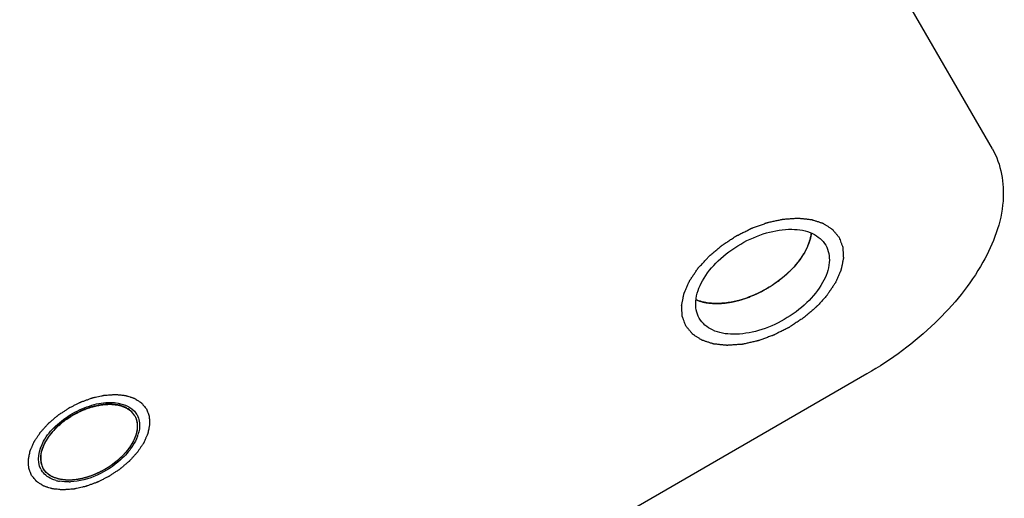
# Model space of a CAD drawing. Header units: millimetres. Extents: x 0 to 7560, y 0 to 5346.
# Tile 95 of 242: x 1401 to 1423, y 4983 to 4994. Entities that reach past the tile are written whole.
import ezdxf

# ---------------------------------------------------------------- set-up
doc = ezdxf.new("R2010")
doc.units = ezdxf.units.MM
for name, color, linetype in [('CSH-ST-M4-20_PBL673', 7, 'Continuous'), ('M2302801_PBL676', 7, 'Continuous'), ('MISUMI_FCBBS3-5-25_PBL675', 7, 'Continuous')]:
    doc.layers.add(name, color=color, linetype=linetype)

msp = doc.modelspace()

# ---------------------------------------------------------------- linework, layer by layer
at = {"layer": 'CSH-ST-M4-20_PBL673', "color": 134}
for p, q in [((1418.856, 4988.706), (1418.863, 4988.716)), ((1418.644, 4988.449), (1418.647, 4988.452)), ((1418.378, 4988.212), (1418.381, 4988.214)), ((1418.071, 4988.007), (1418.077, 4988.01)), ((1417.066, 4987.679), (1417.078, 4987.68)), ((1417.403, 4987.734), (1417.407, 4987.735)), ((1417.742, 4987.845), (1417.745, 4987.847))]:
    msp.add_line(p, q, dxfattribs=at)
for points, knots in [([(1418.903, 4988.778), (1418.914, 4988.798), (1418.932, 4988.827), (1418.954, 4988.866), (1418.968, 4988.896), (1418.984, 4988.925), (1418.997, 4988.956), (1419.008, 4988.982), (1419.017, 4989.002), (1419.024, 4989.018), (1419.028, 4989.032), (1419.035, 4989.052), (1419.042, 4989.071), (1419.049, 4989.09), (1419.054, 4989.11), (1419.06, 4989.133), (1419.067, 4989.157), (1419.072, 4989.177), (1419.077, 4989.207), (1419.082, 4989.232), (1419.085, 4989.252)], [0, 0, 0, 0, 0.125, 0.1875, 0.25, 0.3125, 0.375, 0.4375, 0.46875, 0.5, 0.53125, 0.5625, 0.625, 0.65625, 0.6875, 0.75, 0.8125, 0.84375, 0.875, 1, 1, 1, 1]), ([(1418.863, 4988.716), (1418.864, 4988.718), (1418.867, 4988.722), (1418.87, 4988.728), (1418.873, 4988.731), (1418.876, 4988.736), (1418.879, 4988.74), (1418.882, 4988.746), (1418.884, 4988.748), (1418.886, 4988.751), (1418.888, 4988.755), (1418.892, 4988.761), (1418.897, 4988.769), (1418.901, 4988.775), (1418.903, 4988.778)], [0, 0, 0, 0, 0.125, 0.25, 0.3125, 0.375, 0.4375, 0.5, 0.5625, 0.625, 0.6875, 0.75, 0.875, 1, 1, 1, 1]), ([(1418.647, 4988.452), (1418.656, 4988.462), (1418.67, 4988.476), (1418.688, 4988.496), (1418.703, 4988.513), (1418.715, 4988.527), (1418.725, 4988.537), (1418.733, 4988.547), (1418.744, 4988.56), (1418.756, 4988.574), (1418.77, 4988.592), (1418.783, 4988.608), (1418.796, 4988.625), (1418.807, 4988.64), (1418.817, 4988.652), (1418.825, 4988.663), (1418.837, 4988.68), (1418.848, 4988.695), (1418.856, 4988.706)], [0, 0, 0, 0, 0.125, 0.1875, 0.25, 0.3125, 0.34375, 0.375, 0.4375, 0.5, 0.5625, 0.625, 0.6875, 0.75, 0.8125, 0.84375, 0.875, 1, 1, 1, 1]), ([(1418.381, 4988.214), (1418.392, 4988.223), (1418.408, 4988.236), (1418.431, 4988.254), (1418.449, 4988.269), (1418.464, 4988.281), (1418.475, 4988.291), (1418.485, 4988.3), (1418.499, 4988.312), (1418.514, 4988.325), (1418.531, 4988.341), (1418.554, 4988.361), (1418.581, 4988.387), (1418.613, 4988.418), (1418.634, 4988.439), (1418.644, 4988.449)], [0, 0, 0, 0, 0.125, 0.1875, 0.25, 0.3125, 0.34375, 0.375, 0.4375, 0.5, 0.5625, 0.625, 0.75, 0.875, 1, 1, 1, 1]), ([(1418.077, 4988.01), (1418.089, 4988.017), (1418.107, 4988.028), (1418.133, 4988.043), (1418.153, 4988.056), (1418.17, 4988.066), (1418.183, 4988.075), (1418.195, 4988.082), (1418.21, 4988.092), (1418.227, 4988.104), (1418.248, 4988.118), (1418.264, 4988.128), (1418.277, 4988.138), (1418.289, 4988.146), (1418.303, 4988.156), (1418.317, 4988.167), (1418.329, 4988.175), (1418.349, 4988.19), (1418.365, 4988.202), (1418.378, 4988.212)], [0, 0, 0, 0, 0.125, 0.1875, 0.25, 0.3125, 0.34375, 0.375, 0.4375, 0.5, 0.5625, 0.625, 0.65625, 0.6875, 0.75, 0.8125, 0.84375, 0.875, 1, 1, 1, 1]), ([(1417.745, 4987.847), (1417.758, 4987.852), (1417.775, 4987.859), (1417.794, 4987.867), (1417.808, 4987.874), (1417.826, 4987.882), (1417.848, 4987.891), (1417.868, 4987.901), (1417.887, 4987.91), (1417.906, 4987.919), (1417.928, 4987.93), (1417.945, 4987.939), (1417.96, 4987.946), (1417.973, 4987.953), (1417.988, 4987.961), (1418.004, 4987.969), (1418.017, 4987.976), (1418.032, 4987.985), (1418.049, 4987.994), (1418.064, 4988.003), (1418.071, 4988.007)], [0, 0, 0, 0, 0.125, 0.15625, 0.1875, 0.25, 0.3125, 0.375, 0.4375, 0.5, 0.5625, 0.625, 0.65625, 0.6875, 0.75, 0.8125, 0.84375, 0.875, 0.9375, 1, 1, 1, 1]), ([(1416.491, 4987.754), (1416.509, 4987.748), (1416.532, 4987.74), (1416.558, 4987.73), (1416.577, 4987.724), (1416.601, 4987.718), (1416.625, 4987.711), (1416.644, 4987.706), (1416.664, 4987.702), (1416.684, 4987.698), (1416.705, 4987.694), (1416.719, 4987.691), (1416.736, 4987.689), (1416.758, 4987.687), (1416.786, 4987.683), (1416.819, 4987.679), (1416.852, 4987.678), (1416.879, 4987.676), (1416.902, 4987.675), (1416.926, 4987.675), (1416.955, 4987.675), (1416.979, 4987.675), (1416.991, 4987.675)], [0, 0, 0, 0, 0.125, 0.15625, 0.1875, 0.25, 0.3125, 0.34375, 0.375, 0.4375, 0.46875, 0.5, 0.53125, 0.5625, 0.625, 0.6875, 0.75, 0.8125, 0.84375, 0.875, 0.9375, 1, 1, 1, 1]), ([(1416.991, 4987.675), (1416.994, 4987.675), (1416.997, 4987.675), (1417.003, 4987.676), (1417.008, 4987.676), (1417.014, 4987.676), (1417.018, 4987.676), (1417.022, 4987.676), (1417.025, 4987.676), (1417.031, 4987.677), (1417.037, 4987.677), (1417.042, 4987.677), (1417.045, 4987.678), (1417.048, 4987.678), (1417.051, 4987.678), (1417.057, 4987.678), (1417.062, 4987.679), (1417.066, 4987.679)], [0, 0, 0, 0, 0.125, 0.1875, 0.25, 0.3125, 0.375, 0.4375, 0.5, 0.5625, 0.625, 0.6875, 0.75, 0.8125, 0.84375, 0.875, 1, 1, 1, 1]), ([(1417.078, 4987.68), (1417.091, 4987.681), (1417.107, 4987.683), (1417.125, 4987.684), (1417.139, 4987.686), (1417.156, 4987.688), (1417.177, 4987.691), (1417.197, 4987.694), (1417.216, 4987.697), (1417.235, 4987.699), (1417.257, 4987.703), (1417.278, 4987.707), (1417.299, 4987.711), (1417.318, 4987.715), (1417.334, 4987.718), (1417.347, 4987.721), (1417.37, 4987.726), (1417.388, 4987.731), (1417.403, 4987.734)], [0, 0, 0, 0, 0.125, 0.15625, 0.1875, 0.25, 0.3125, 0.375, 0.4375, 0.5, 0.5625, 0.625, 0.6875, 0.75, 0.8125, 0.84375, 0.875, 1, 1, 1, 1]), ([(1417.407, 4987.735), (1417.42, 4987.739), (1417.437, 4987.743), (1417.456, 4987.748), (1417.47, 4987.752), (1417.488, 4987.757), (1417.51, 4987.763), (1417.531, 4987.77), (1417.55, 4987.776), (1417.569, 4987.782), (1417.592, 4987.79), (1417.621, 4987.799), (1417.657, 4987.813), (1417.7, 4987.829), (1417.728, 4987.84), (1417.742, 4987.845)], [0, 0, 0, 0, 0.125, 0.15625, 0.1875, 0.25, 0.3125, 0.375, 0.4375, 0.5, 0.5625, 0.625, 0.75, 0.875, 1, 1, 1, 1])]:
    msp.add_open_spline(points, degree=3, knots=knots, dxfattribs=at)
at = {"layer": 'CSH-ST-M4-20_PBL673', "color": 7}
for points, knots in [([(1419.085, 4989.253), (1419.083, 4989.234), (1419.069, 4989.152), (1419.044, 4989.072), (1419.021, 4989.013)], [0, 0, 0, 0, 0.239777, 1, 1, 1, 1]), ([(1419.021, 4989.013), (1419.014, 4988.993), (1418.98, 4988.912), (1418.938, 4988.835), (1418.903, 4988.779)], [0, 0, 0, 0, 0.240941, 1, 1, 1, 1]), ([(1416.73, 4987.69), (1416.709, 4987.693), (1416.627, 4987.708), (1416.547, 4987.731), (1416.49, 4987.755)], [0, 0, 0, 0, 0.26085, 1, 1, 1, 1]), ([(1416.992, 4987.675), (1416.969, 4987.674), (1416.882, 4987.674), (1416.794, 4987.68), (1416.73, 4987.69)], [0, 0, 0, 0, 0.259213, 1, 1, 1, 1])]:
    msp.add_open_spline(points, degree=3, knots=knots, dxfattribs=at)
msp.add_open_spline([(1418.903, 4988.779), (1418.705, 4988.458), (1418.111, 4987.944), (1417.369, 4987.687), (1416.992, 4987.675)], degree=3, dxfattribs=at)
at = {"layer": 'M2302801_PBL676', "color": 7}
for p, q in [((1423.179, 4991.166), (1404.008, 5024.371)), ((1420.34, 4986.082), (1392.628, 4970.082))]:
    msp.add_line(p, q, dxfattribs=at)
for centre, radius, start, end in [((1403.456, 4984.946), 0.44, 28.3197, 31.6803), ((1403.033, 4984.975), 0.873, 339.8276, 342.8437), ((1403.089, 4984.958), 0.814, 342.8554, 345.1071), ((1402.646, 4985.167), 1.307, 326.3238, 327.0541), ((1402.665, 4985.155), 1.284, 327.0551, 327.4637), ((1402.054, 4984.136), 0.44, 208.3197, 211.6803), ((1402.227, 4984.46), 0.814, 254.8929, 257.1446), ((1402.24, 4984.517), 0.873, 257.1563, 260.1724), ((1402.269, 4984.906), 1.264, 271.7337, 272.5372), ((1402.268, 4984.926), 1.284, 272.5363, 272.9449)]:
    msp.add_arc(centre, radius, start, end, dxfattribs=at)
for points, knots in [([(1423.179, 4991.166), (1423.38, 4990.818), (1423.534, 4989.88), (1422.988, 4988.474), (1421.893, 4987.138), (1420.897, 4986.403), (1420.34, 4986.082)], [0, 0, 0, 0, 0.190123, 0.419693, 0.695582, 1, 1, 1, 1]), ([(1416.554, 4987.341), (1416.488, 4987.455), (1416.437, 4987.765), (1416.617, 4988.229), (1416.978, 4988.67), (1417.479, 4989.039), (1418.048, 4989.288), (1418.611, 4989.38), (1419.103, 4989.304), (1419.346, 4989.105), (1419.412, 4988.991)], [0, 0, 0, 0, 0.095072, 0.209848, 0.347791, 0.5, 0.652209, 0.790152, 0.904928, 1, 1, 1, 1]), ([(1419.412, 4988.991), (1419.478, 4988.876), (1419.529, 4988.566), (1419.349, 4988.103), (1418.987, 4987.662), (1418.487, 4987.293), (1417.917, 4987.044), (1417.354, 4986.951), (1416.863, 4987.027), (1416.62, 4987.226), (1416.554, 4987.341)], [0, 0, 0, 0, 0.095072, 0.209848, 0.347791, 0.5, 0.652209, 0.790152, 0.904928, 1, 1, 1, 1]), ([(1401.666, 4983.927), (1401.565, 4984.115), (1401.664, 4984.538), (1401.998, 4984.922), (1402.372, 4985.204), (1402.803, 4985.387), (1403.303, 4985.484), (1403.719, 4985.359), (1403.831, 4985.177)], [0, 0, 0, 0, 0.206436, 0.346157, 0.5, 0.653843, 0.793564, 1, 1, 1, 1]), ([(1403.844, 4985.155), (1403.891, 4985.067), (1403.912, 4984.92), (1403.886, 4984.785), (1403.876, 4984.748)], [0, 0, 0, 0, 0.725807, 1, 1, 1, 1]), ([(1403.733, 4984.443), (1403.659, 4984.332), (1403.292, 4983.925), (1402.747, 4983.665), (1402.334, 4983.644)], [0, 0, 0, 0, 0.24374, 1, 1, 1, 1]), ([(1402.015, 4983.674), (1401.978, 4983.684), (1401.848, 4983.728), (1401.732, 4983.82), (1401.679, 4983.905)], [0, 0, 0, 0, 0.274193, 1, 1, 1, 1])]:
    msp.add_open_spline(points, degree=3, knots=knots, dxfattribs=at)
at = {"layer": 'M2302801_PBL676', "color": 134}
for points, knots in [([(1416.251, 4987.166), (1416.244, 4987.184), (1416.23, 4987.221), (1416.213, 4987.266), (1416.199, 4987.303), (1416.189, 4987.331), (1416.18, 4987.354), (1416.174, 4987.369), (1416.171, 4987.379), (1416.167, 4987.385), (1416.168, 4987.393), (1416.167, 4987.404), (1416.166, 4987.422), (1416.164, 4987.448), (1416.163, 4987.479), (1416.161, 4987.51), (1416.159, 4987.541), (1416.158, 4987.573), (1416.156, 4987.599), (1416.155, 4987.617), (1416.155, 4987.627), (1416.153, 4987.635), (1416.156, 4987.643), (1416.158, 4987.655), (1416.162, 4987.674), (1416.168, 4987.702), (1416.175, 4987.736), (1416.182, 4987.77), (1416.189, 4987.804), (1416.196, 4987.837), (1416.202, 4987.865), (1416.206, 4987.885), (1416.208, 4987.896), (1416.209, 4987.905), (1416.214, 4987.914), (1416.219, 4987.925), (1416.228, 4987.946), (1416.242, 4987.976), (1416.257, 4988.011), (1416.273, 4988.047), (1416.289, 4988.083), (1416.305, 4988.118), (1416.318, 4988.148), (1416.327, 4988.169), (1416.332, 4988.18), (1416.336, 4988.189), (1416.342, 4988.198), (1416.35, 4988.21), (1416.364, 4988.23), (1416.383, 4988.259), (1416.406, 4988.294), (1416.43, 4988.329), (1416.453, 4988.364), (1416.477, 4988.399), (1416.496, 4988.428), (1416.51, 4988.448), (1416.518, 4988.459), (1416.523, 4988.468), (1416.531, 4988.477), (1416.541, 4988.488), (1416.559, 4988.507), (1416.584, 4988.535), (1416.615, 4988.568), (1416.655, 4988.613), (1416.696, 4988.658), (1416.731, 4988.697), (1416.749, 4988.716), (1416.759, 4988.727), (1416.766, 4988.736), (1416.776, 4988.743), (1416.787, 4988.753), (1416.809, 4988.771), (1416.851, 4988.807), (1416.911, 4988.858), (1416.971, 4988.91), (1417.013, 4988.945), (1417.034, 4988.963), (1417.047, 4988.973), (1417.055, 4988.981), (1417.066, 4988.988), (1417.08, 4988.997), (1417.104, 4989.013), (1417.138, 4989.036), (1417.18, 4989.063), (1417.235, 4989.099), (1417.29, 4989.136), (1417.338, 4989.167), (1417.362, 4989.183), (1417.376, 4989.192), (1417.386, 4989.2), (1417.397, 4989.205), (1417.412, 4989.212), (1417.437, 4989.225), (1417.488, 4989.25), (1417.56, 4989.286), (1417.633, 4989.323), (1417.683, 4989.348), (1417.709, 4989.361), (1417.723, 4989.368), (1417.734, 4989.374), (1417.745, 4989.378), (1417.76, 4989.383), (1417.786, 4989.392), (1417.838, 4989.411), (1417.913, 4989.438), (1417.987, 4989.465), (1418.039, 4989.483), (1418.065, 4989.493), (1418.08, 4989.498), (1418.091, 4989.503), (1418.102, 4989.505), (1418.117, 4989.508), (1418.143, 4989.514), (1418.194, 4989.525), (1418.253, 4989.538), (1418.312, 4989.551), (1418.356, 4989.561), (1418.393, 4989.569), (1418.419, 4989.574), (1418.433, 4989.577), (1418.444, 4989.58), (1418.455, 4989.581), (1418.469, 4989.582), (1418.494, 4989.583), (1418.544, 4989.587), (1418.601, 4989.591), (1418.658, 4989.595), (1418.7, 4989.598), (1418.736, 4989.6), (1418.761, 4989.602), (1418.775, 4989.603), (1418.786, 4989.604), (1418.795, 4989.602), (1418.808, 4989.601), (1418.83, 4989.599), (1418.862, 4989.596), (1418.9, 4989.592), (1418.938, 4989.588), (1418.976, 4989.584), (1419.014, 4989.58), (1419.046, 4989.576), (1419.068, 4989.574), (1419.081, 4989.573), (1419.091, 4989.572), (1419.098, 4989.569), (1419.109, 4989.565), (1419.128, 4989.559), (1419.156, 4989.55), (1419.189, 4989.54), (1419.221, 4989.529), (1419.254, 4989.518), (1419.287, 4989.508), (1419.314, 4989.499), (1419.334, 4989.492), (1419.344, 4989.489), (1419.353, 4989.487), (1419.359, 4989.482), (1419.368, 4989.476), (1419.383, 4989.466), (1419.405, 4989.452), (1419.431, 4989.435), (1419.458, 4989.418), (1419.484, 4989.401), (1419.51, 4989.384), (1419.532, 4989.37), (1419.548, 4989.36), (1419.556, 4989.354), (1419.563, 4989.351), (1419.567, 4989.344), (1419.574, 4989.337), (1419.585, 4989.323), (1419.601, 4989.304), (1419.62, 4989.281), (1419.645, 4989.25), (1419.677, 4989.212), (1419.702, 4989.181), (1419.715, 4989.166)], [0, 0, 0, 0, 0.015625, 0.03125, 0.039062, 0.046875, 0.054688, 0.058594, 0.060547, 0.0625, 0.064453, 0.066406, 0.070312, 0.078125, 0.085938, 0.09375, 0.101562, 0.109375, 0.117188, 0.121094, 0.123047, 0.125, 0.126953, 0.128906, 0.132812, 0.140625, 0.148438, 0.15625, 0.164062, 0.171875, 0.179688, 0.183594, 0.185547, 0.1875, 0.189453, 0.191406, 0.195312, 0.203125, 0.210938, 0.21875, 0.226562, 0.234375, 0.242188, 0.246094, 0.248047, 0.25, 0.251953, 0.253906, 0.257812, 0.265625, 0.273438, 0.28125, 0.289062, 0.296875, 0.304688, 0.308594, 0.310547, 0.3125, 0.314453, 0.316406, 0.320312, 0.328125, 0.335938, 0.34375, 0.359375, 0.367188, 0.371094, 0.373047, 0.375, 0.376953, 0.378906, 0.382812, 0.390625, 0.40625, 0.421875, 0.429688, 0.433594, 0.435547, 0.4375, 0.439453, 0.441406, 0.445312, 0.453125, 0.460938, 0.46875, 0.484375, 0.492188, 0.496094, 0.498047, 0.5, 0.501953, 0.503906, 0.507812, 0.515625, 0.53125, 0.546875, 0.554688, 0.558594, 0.560547, 0.5625, 0.564453, 0.566406, 0.570312, 0.578125, 0.59375, 0.609375, 0.617188, 0.621094, 0.623047, 0.625, 0.626953, 0.628906, 0.632812, 0.640625, 0.65625, 0.664062, 0.671875, 0.679688, 0.683594, 0.685547, 0.6875, 0.689453, 0.691406, 0.695312, 0.703125, 0.71875, 0.726562, 0.734375, 0.742188, 0.746094, 0.748047, 0.75, 0.751953, 0.753906, 0.757812, 0.765625, 0.773438, 0.78125, 0.789062, 0.796875, 0.804688, 0.808594, 0.810547, 0.8125, 0.814453, 0.816406, 0.820312, 0.828125, 0.835938, 0.84375, 0.851562, 0.859375, 0.867188, 0.871094, 0.873047, 0.875, 0.876953, 0.878906, 0.882812, 0.890625, 0.898438, 0.90625, 0.914062, 0.921875, 0.929688, 0.933594, 0.935547, 0.9375, 0.939453, 0.941406, 0.945312, 0.953125, 0.960938, 0.96875, 0.984375, 1, 1, 1, 1]), ([(1419.715, 4989.166), (1419.722, 4989.147), (1419.736, 4989.111), (1419.753, 4989.065), (1419.767, 4989.028), (1419.777, 4989.001), (1419.786, 4988.978), (1419.792, 4988.962), (1419.795, 4988.953), (1419.798, 4988.946), (1419.798, 4988.938), (1419.799, 4988.928), (1419.8, 4988.91), (1419.801, 4988.884), (1419.803, 4988.852), (1419.805, 4988.821), (1419.806, 4988.79), (1419.808, 4988.759), (1419.809, 4988.733), (1419.811, 4988.715), (1419.811, 4988.704), (1419.812, 4988.697), (1419.81, 4988.688), (1419.808, 4988.677), (1419.803, 4988.657), (1419.798, 4988.629), (1419.791, 4988.595), (1419.784, 4988.562), (1419.777, 4988.528), (1419.77, 4988.494), (1419.764, 4988.466), (1419.76, 4988.446), (1419.757, 4988.435), (1419.756, 4988.427), (1419.752, 4988.418), (1419.747, 4988.406), (1419.737, 4988.385), (1419.724, 4988.356), (1419.708, 4988.32), (1419.693, 4988.284), (1419.677, 4988.249), (1419.661, 4988.213), (1419.648, 4988.184), (1419.639, 4988.163), (1419.633, 4988.151), (1419.63, 4988.142), (1419.623, 4988.133), (1419.616, 4988.122), (1419.602, 4988.101), (1419.583, 4988.072), (1419.559, 4988.038), (1419.536, 4988.003), (1419.512, 4987.968), (1419.489, 4987.933), (1419.469, 4987.904), (1419.456, 4987.884), (1419.448, 4987.872), (1419.443, 4987.863), (1419.434, 4987.855), (1419.425, 4987.844), (1419.407, 4987.824), (1419.381, 4987.796), (1419.351, 4987.763), (1419.311, 4987.719), (1419.27, 4987.674), (1419.235, 4987.635), (1419.217, 4987.615), (1419.207, 4987.604), (1419.2, 4987.596), (1419.19, 4987.588), (1419.178, 4987.578), (1419.157, 4987.56), (1419.115, 4987.524), (1419.055, 4987.473), (1418.994, 4987.422), (1418.952, 4987.386), (1418.931, 4987.368), (1418.919, 4987.358), (1418.91, 4987.35), (1418.9, 4987.344), (1418.886, 4987.334), (1418.862, 4987.319), (1418.827, 4987.296), (1418.786, 4987.269), (1418.731, 4987.232), (1418.676, 4987.196), (1418.628, 4987.164), (1418.604, 4987.148), (1418.59, 4987.139), (1418.58, 4987.132), (1418.569, 4987.127), (1418.554, 4987.12), (1418.529, 4987.107), (1418.478, 4987.081), (1418.406, 4987.045), (1418.333, 4987.009), (1418.282, 4986.983), (1418.257, 4986.97), (1418.243, 4986.963), (1418.232, 4986.957), (1418.221, 4986.954), (1418.206, 4986.948), (1418.18, 4986.939), (1418.128, 4986.92), (1418.053, 4986.894), (1417.979, 4986.867), (1417.927, 4986.848), (1417.9, 4986.839), (1417.886, 4986.833), (1417.874, 4986.829), (1417.863, 4986.827), (1417.849, 4986.824), (1417.823, 4986.818), (1417.771, 4986.807), (1417.713, 4986.794), (1417.654, 4986.781), (1417.61, 4986.771), (1417.573, 4986.763), (1417.547, 4986.757), (1417.532, 4986.754), (1417.521, 4986.751), (1417.511, 4986.751), (1417.496, 4986.75), (1417.472, 4986.748), (1417.422, 4986.745), (1417.365, 4986.741), (1417.308, 4986.737), (1417.265, 4986.734), (1417.23, 4986.731), (1417.205, 4986.73), (1417.191, 4986.729), (1417.18, 4986.727), (1417.171, 4986.729), (1417.158, 4986.73), (1417.136, 4986.733), (1417.104, 4986.736), (1417.066, 4986.74), (1417.028, 4986.744), (1416.99, 4986.748), (1416.952, 4986.752), (1416.92, 4986.755), (1416.898, 4986.757), (1416.885, 4986.759), (1416.875, 4986.759), (1416.867, 4986.763), (1416.856, 4986.766), (1416.837, 4986.772), (1416.81, 4986.781), (1416.777, 4986.792), (1416.744, 4986.803), (1416.711, 4986.813), (1416.679, 4986.824), (1416.651, 4986.833), (1416.632, 4986.839), (1416.621, 4986.843), (1416.613, 4986.845), (1416.607, 4986.85), (1416.598, 4986.855), (1416.582, 4986.865), (1416.561, 4986.879), (1416.534, 4986.896), (1416.508, 4986.913), (1416.482, 4986.93), (1416.455, 4986.947), (1416.434, 4986.961), (1416.418, 4986.971), (1416.41, 4986.977), (1416.402, 4986.981), (1416.398, 4986.987), (1416.392, 4986.995), (1416.381, 4987.008), (1416.365, 4987.027), (1416.346, 4987.05), (1416.321, 4987.081), (1416.289, 4987.12), (1416.263, 4987.15), (1416.251, 4987.166)], [0, 0, 0, 0, 0.015625, 0.03125, 0.039062, 0.046875, 0.054688, 0.058594, 0.060547, 0.0625, 0.064453, 0.066406, 0.070312, 0.078125, 0.085938, 0.09375, 0.101562, 0.109375, 0.117188, 0.121094, 0.123047, 0.125, 0.126953, 0.128906, 0.132812, 0.140625, 0.148438, 0.15625, 0.164062, 0.171875, 0.179688, 0.183594, 0.185547, 0.1875, 0.189453, 0.191406, 0.195312, 0.203125, 0.210938, 0.21875, 0.226562, 0.234375, 0.242188, 0.246094, 0.248047, 0.25, 0.251953, 0.253906, 0.257812, 0.265625, 0.273438, 0.28125, 0.289062, 0.296875, 0.304688, 0.308594, 0.310547, 0.3125, 0.314453, 0.316406, 0.320312, 0.328125, 0.335938, 0.34375, 0.359375, 0.367188, 0.371094, 0.373047, 0.375, 0.376953, 0.378906, 0.382812, 0.390625, 0.40625, 0.421875, 0.429688, 0.433594, 0.435547, 0.4375, 0.439453, 0.441406, 0.445312, 0.453125, 0.460938, 0.46875, 0.484375, 0.492188, 0.496094, 0.498047, 0.5, 0.501953, 0.503906, 0.507812, 0.515625, 0.53125, 0.546875, 0.554688, 0.558594, 0.560547, 0.5625, 0.564453, 0.566406, 0.570312, 0.578125, 0.59375, 0.609375, 0.617188, 0.621094, 0.623047, 0.625, 0.626953, 0.628906, 0.632812, 0.640625, 0.65625, 0.664062, 0.671875, 0.679688, 0.683594, 0.685547, 0.6875, 0.689453, 0.691406, 0.695312, 0.703125, 0.71875, 0.726562, 0.734375, 0.742188, 0.746094, 0.748047, 0.75, 0.751953, 0.753906, 0.757812, 0.765625, 0.773438, 0.78125, 0.789062, 0.796875, 0.804688, 0.808594, 0.810547, 0.8125, 0.814453, 0.816406, 0.820312, 0.828125, 0.835938, 0.84375, 0.851562, 0.859375, 0.867188, 0.871094, 0.873047, 0.875, 0.876953, 0.878906, 0.882812, 0.890625, 0.898438, 0.90625, 0.914062, 0.921875, 0.929688, 0.933594, 0.935547, 0.9375, 0.939453, 0.941406, 0.945312, 0.953125, 0.960938, 0.96875, 0.984375, 1, 1, 1, 1]), ([(1401.456, 4983.791), (1401.451, 4983.805), (1401.44, 4983.832), (1401.428, 4983.867), (1401.417, 4983.894), (1401.409, 4983.915), (1401.403, 4983.932), (1401.398, 4983.944), (1401.396, 4983.951), (1401.393, 4983.956), (1401.394, 4983.962), (1401.393, 4983.97), (1401.392, 4983.983), (1401.391, 4984.003), (1401.39, 4984.026), (1401.389, 4984.049), (1401.387, 4984.073), (1401.386, 4984.096), (1401.385, 4984.116), (1401.384, 4984.129), (1401.384, 4984.137), (1401.383, 4984.143), (1401.385, 4984.149), (1401.386, 4984.158), (1401.39, 4984.173), (1401.394, 4984.194), (1401.399, 4984.219), (1401.406, 4984.253), (1401.413, 4984.286), (1401.419, 4984.316), (1401.422, 4984.331), (1401.424, 4984.339), (1401.425, 4984.345), (1401.428, 4984.352), (1401.432, 4984.361), (1401.439, 4984.376), (1401.449, 4984.399), (1401.461, 4984.425), (1401.477, 4984.461), (1401.492, 4984.497), (1401.506, 4984.528), (1401.513, 4984.543), (1401.517, 4984.552), (1401.52, 4984.559), (1401.525, 4984.565), (1401.53, 4984.574), (1401.541, 4984.589), (1401.561, 4984.62), (1401.59, 4984.663), (1401.62, 4984.707), (1401.64, 4984.737), (1401.65, 4984.753), (1401.656, 4984.761), (1401.66, 4984.768), (1401.666, 4984.774), (1401.674, 4984.783), (1401.687, 4984.797), (1401.714, 4984.826), (1401.752, 4984.868), (1401.79, 4984.91), (1401.816, 4984.939), (1401.831, 4984.956), (1401.842, 4984.969), (1401.856, 4984.98), (1401.874, 4984.995), (1401.906, 4985.022), (1401.951, 4985.061), (1401.996, 4985.099), (1402.028, 4985.126), (1402.046, 4985.141), (1402.059, 4985.153), (1402.075, 4985.163), (1402.096, 4985.177), (1402.132, 4985.2), (1402.184, 4985.234), (1402.235, 4985.268), (1402.271, 4985.292), (1402.292, 4985.306), (1402.307, 4985.317), (1402.324, 4985.324), (1402.346, 4985.335), (1402.384, 4985.354), (1402.438, 4985.382), (1402.492, 4985.409), (1402.53, 4985.428), (1402.552, 4985.439), (1402.568, 4985.448), (1402.585, 4985.453), (1402.607, 4985.461), (1402.647, 4985.475), (1402.702, 4985.495), (1402.758, 4985.515), (1402.797, 4985.53), (1402.82, 4985.537), (1402.836, 4985.544), (1402.853, 4985.547), (1402.875, 4985.552), (1402.914, 4985.56), (1402.969, 4985.573), (1403.024, 4985.585), (1403.063, 4985.593), (1403.085, 4985.598), (1403.101, 4985.602), (1403.117, 4985.603), (1403.139, 4985.604), (1403.176, 4985.607), (1403.219, 4985.61), (1403.261, 4985.613), (1403.293, 4985.615), (1403.32, 4985.617), (1403.339, 4985.618), (1403.349, 4985.619), (1403.357, 4985.62), (1403.364, 4985.619), (1403.374, 4985.618), (1403.39, 4985.616), (1403.424, 4985.613), (1403.471, 4985.607), (1403.519, 4985.603), (1403.552, 4985.599), (1403.569, 4985.597), (1403.578, 4985.596), (1403.586, 4985.596), (1403.592, 4985.593), (1403.6, 4985.591), (1403.614, 4985.586), (1403.643, 4985.577), (1403.676, 4985.566), (1403.709, 4985.555), (1403.733, 4985.547), (1403.754, 4985.541), (1403.768, 4985.536), (1403.776, 4985.533), (1403.783, 4985.532), (1403.787, 4985.528), (1403.794, 4985.524), (1403.805, 4985.516), (1403.828, 4985.502), (1403.855, 4985.485), (1403.881, 4985.468), (1403.901, 4985.455), (1403.917, 4985.444), (1403.929, 4985.437), (1403.935, 4985.433), (1403.94, 4985.43), (1403.943, 4985.425), (1403.948, 4985.419), (1403.957, 4985.409), (1403.969, 4985.395), (1403.983, 4985.378), (1404.002, 4985.355), (1404.026, 4985.326), (1404.045, 4985.303), (1404.054, 4985.291)], [0, 0, 0, 0, 0.015625, 0.03125, 0.039062, 0.046875, 0.054688, 0.058594, 0.060547, 0.0625, 0.064453, 0.066406, 0.070312, 0.078125, 0.085938, 0.09375, 0.101562, 0.109375, 0.117188, 0.121094, 0.123047, 0.125, 0.126953, 0.128906, 0.132812, 0.140625, 0.148438, 0.15625, 0.171875, 0.179688, 0.183594, 0.185547, 0.1875, 0.189453, 0.191406, 0.195312, 0.203125, 0.210938, 0.21875, 0.234375, 0.242188, 0.246094, 0.248047, 0.25, 0.251953, 0.253906, 0.257812, 0.265625, 0.28125, 0.296875, 0.304688, 0.308594, 0.310547, 0.3125, 0.314453, 0.316406, 0.320312, 0.328125, 0.34375, 0.359375, 0.367188, 0.371094, 0.375, 0.378906, 0.382812, 0.390625, 0.40625, 0.421875, 0.429688, 0.433594, 0.4375, 0.441406, 0.445312, 0.453125, 0.46875, 0.484375, 0.492188, 0.496094, 0.5, 0.503906, 0.507812, 0.515625, 0.53125, 0.546875, 0.554688, 0.558594, 0.5625, 0.566406, 0.570312, 0.578125, 0.59375, 0.609375, 0.617188, 0.621094, 0.625, 0.628906, 0.632812, 0.640625, 0.65625, 0.671875, 0.679688, 0.683594, 0.6875, 0.691406, 0.695312, 0.703125, 0.71875, 0.726562, 0.734375, 0.742188, 0.746094, 0.748047, 0.75, 0.751953, 0.753906, 0.757812, 0.765625, 0.78125, 0.796875, 0.804688, 0.808594, 0.810547, 0.8125, 0.814453, 0.816406, 0.820312, 0.828125, 0.84375, 0.851562, 0.859375, 0.867188, 0.871094, 0.873047, 0.875, 0.876953, 0.878906, 0.882812, 0.890625, 0.90625, 0.914062, 0.921875, 0.929688, 0.933594, 0.935547, 0.9375, 0.939453, 0.941406, 0.945312, 0.953125, 0.960938, 0.96875, 0.984375, 1, 1, 1, 1]), ([(1404.054, 4985.291), (1404.059, 4985.277), (1404.07, 4985.25), (1404.083, 4985.216), (1404.093, 4985.188), (1404.101, 4985.167), (1404.107, 4985.15), (1404.112, 4985.138), (1404.114, 4985.131), (1404.117, 4985.126), (1404.116, 4985.12), (1404.117, 4985.113), (1404.118, 4985.099), (1404.119, 4985.079), (1404.12, 4985.056), (1404.121, 4985.033), (1404.123, 4985.009), (1404.124, 4984.986), (1404.125, 4984.966), (1404.126, 4984.953), (1404.126, 4984.945), (1404.127, 4984.939), (1404.125, 4984.933), (1404.124, 4984.924), (1404.12, 4984.91), (1404.116, 4984.889), (1404.111, 4984.863), (1404.104, 4984.83), (1404.097, 4984.796), (1404.091, 4984.766), (1404.088, 4984.752), (1404.086, 4984.743), (1404.085, 4984.737), (1404.082, 4984.73), (1404.078, 4984.721), (1404.071, 4984.706), (1404.061, 4984.683), (1404.049, 4984.657), (1404.033, 4984.621), (1404.018, 4984.586), (1404.004, 4984.555), (1403.997, 4984.539), (1403.993, 4984.53), (1403.99, 4984.523), (1403.986, 4984.517), (1403.98, 4984.508), (1403.969, 4984.493), (1403.949, 4984.462), (1403.92, 4984.419), (1403.891, 4984.375), (1403.87, 4984.345), (1403.86, 4984.329), (1403.854, 4984.321), (1403.85, 4984.314), (1403.844, 4984.308), (1403.836, 4984.3), (1403.823, 4984.285), (1403.796, 4984.256), (1403.758, 4984.214), (1403.72, 4984.172), (1403.694, 4984.143), (1403.679, 4984.126), (1403.668, 4984.113), (1403.654, 4984.102), (1403.636, 4984.087), (1403.604, 4984.06), (1403.559, 4984.022), (1403.514, 4983.983), (1403.482, 4983.956), (1403.464, 4983.941), (1403.451, 4983.929), (1403.435, 4983.919), (1403.414, 4983.906), (1403.378, 4983.882), (1403.327, 4983.848), (1403.275, 4983.814), (1403.239, 4983.79), (1403.218, 4983.776), (1403.203, 4983.765), (1403.186, 4983.758), (1403.165, 4983.747), (1403.126, 4983.728), (1403.072, 4983.701), (1403.018, 4983.673), (1402.98, 4983.654), (1402.958, 4983.643), (1402.942, 4983.634), (1402.925, 4983.629), (1402.903, 4983.621), (1402.864, 4983.607), (1402.808, 4983.587), (1402.752, 4983.567), (1402.713, 4983.553), (1402.69, 4983.545), (1402.674, 4983.538), (1402.657, 4983.535), (1402.635, 4983.53), (1402.596, 4983.522), (1402.541, 4983.51), (1402.486, 4983.498), (1402.447, 4983.489), (1402.425, 4983.484), (1402.409, 4983.48), (1402.393, 4983.48), (1402.372, 4983.478), (1402.334, 4983.475), (1402.292, 4983.472), (1402.249, 4983.469), (1402.217, 4983.467), (1402.19, 4983.465), (1402.172, 4983.464), (1402.161, 4983.463), (1402.153, 4983.462), (1402.146, 4983.464), (1402.136, 4983.464), (1402.12, 4983.466), (1402.086, 4983.47), (1402.039, 4983.475), (1401.991, 4983.48), (1401.958, 4983.483), (1401.941, 4983.485), (1401.932, 4983.486), (1401.924, 4983.486), (1401.918, 4983.489), (1401.91, 4983.491), (1401.896, 4983.496), (1401.867, 4983.505), (1401.834, 4983.516), (1401.802, 4983.527), (1401.777, 4983.535), (1401.756, 4983.542), (1401.742, 4983.546), (1401.734, 4983.549), (1401.727, 4983.55), (1401.723, 4983.554), (1401.716, 4983.558), (1401.705, 4983.566), (1401.682, 4983.581), (1401.655, 4983.598), (1401.629, 4983.614), (1401.609, 4983.627), (1401.593, 4983.638), (1401.582, 4983.645), (1401.575, 4983.65), (1401.57, 4983.652), (1401.567, 4983.657), (1401.562, 4983.663), (1401.553, 4983.673), (1401.542, 4983.687), (1401.527, 4983.705), (1401.508, 4983.728), (1401.485, 4983.756), (1401.466, 4983.78), (1401.456, 4983.791)], [0, 0, 0, 0, 0.015625, 0.03125, 0.039062, 0.046875, 0.054688, 0.058594, 0.060547, 0.0625, 0.064453, 0.066406, 0.070312, 0.078125, 0.085938, 0.09375, 0.101562, 0.109375, 0.117188, 0.121094, 0.123047, 0.125, 0.126953, 0.128906, 0.132812, 0.140625, 0.148438, 0.15625, 0.171875, 0.179688, 0.183594, 0.185547, 0.1875, 0.189453, 0.191406, 0.195312, 0.203125, 0.210938, 0.21875, 0.234375, 0.242188, 0.246094, 0.248047, 0.25, 0.251953, 0.253906, 0.257812, 0.265625, 0.28125, 0.296875, 0.304688, 0.308594, 0.310547, 0.3125, 0.314453, 0.316406, 0.320312, 0.328125, 0.34375, 0.359375, 0.367188, 0.371094, 0.375, 0.378906, 0.382812, 0.390625, 0.40625, 0.421875, 0.429688, 0.433594, 0.4375, 0.441406, 0.445312, 0.453125, 0.46875, 0.484375, 0.492188, 0.496094, 0.5, 0.503906, 0.507812, 0.515625, 0.53125, 0.546875, 0.554688, 0.558594, 0.5625, 0.566406, 0.570312, 0.578125, 0.59375, 0.609375, 0.617188, 0.621094, 0.625, 0.628906, 0.632812, 0.640625, 0.65625, 0.671875, 0.679688, 0.683594, 0.6875, 0.691406, 0.695312, 0.703125, 0.71875, 0.726562, 0.734375, 0.742188, 0.746094, 0.748047, 0.75, 0.751953, 0.753906, 0.757812, 0.765625, 0.78125, 0.796875, 0.804688, 0.808594, 0.810547, 0.8125, 0.814453, 0.816406, 0.820312, 0.828125, 0.84375, 0.851562, 0.859375, 0.867188, 0.871094, 0.873047, 0.875, 0.876953, 0.878906, 0.882812, 0.890625, 0.90625, 0.914062, 0.921875, 0.929688, 0.933594, 0.935547, 0.9375, 0.939453, 0.941406, 0.945312, 0.953125, 0.960938, 0.96875, 0.984375, 1, 1, 1, 1])]:
    msp.add_open_spline(points, degree=3, knots=knots, dxfattribs=at)
at = {"layer": 'M2302801_PBL676', "color": 7}
for points in [[(1403.853, 4984.674), (1403.826, 4984.601), (1403.789, 4984.53), (1403.747, 4984.465)], [(1402.307, 4983.643), (1402.235, 4983.641), (1402.162, 4983.645), (1402.091, 4983.657)]]:
    msp.add_open_spline(points, degree=3, dxfattribs=at)
at = {"layer": 'MISUMI_FCBBS3-5-25_PBL675', "color": 134}
for p, q in [((1403.235, 4984.002), (1403.231, 4984)), ((1402.986, 4983.858), (1402.982, 4983.856))]:
    msp.add_line(p, q, dxfattribs=at)
at = {"layer": 'MISUMI_FCBBS3-5-25_PBL675', "color": 7}
for points, knots in [([(1403.789, 4985.138), (1403.741, 4985.221), (1403.565, 4985.365), (1403.21, 4985.42), (1402.802, 4985.353), (1402.39, 4985.173), (1402.028, 4984.906), (1401.767, 4984.587), (1401.637, 4984.251), (1401.674, 4984.027), (1401.721, 4983.944)], [0, 0, 0, 0, 0.095066, 0.209847, 0.347791, 0.5, 0.652209, 0.790153, 0.904934, 1, 1, 1, 1]), ([(1403.789, 4985.138), (1403.824, 4985.076), (1403.865, 4984.922), (1403.837, 4984.768), (1403.811, 4984.691)], [0, 0, 0, 0, 0.468776, 1, 1, 1, 1]), ([(1403.811, 4984.691), (1403.805, 4984.673), (1403.778, 4984.601), (1403.742, 4984.532), (1403.711, 4984.482)], [0, 0, 0, 0, 0.238635, 1, 1, 1, 1]), ([(1402.097, 4983.702), (1402.018, 4983.718), (1401.87, 4983.77), (1401.757, 4983.882), (1401.721, 4983.944)], [0, 0, 0, 0, 0.531224, 1, 1, 1, 1]), ([(1402.329, 4983.684), (1402.308, 4983.683), (1402.231, 4983.682), (1402.153, 4983.69), (1402.097, 4983.702)], [0, 0, 0, 0, 0.261688, 1, 1, 1, 1])]:
    msp.add_open_spline(points, degree=3, knots=knots, dxfattribs=at)
at = {"layer": 'MISUMI_FCBBS3-5-25_PBL675', "color": 134}
for points, knots in [([(1401.721, 4983.944), (1401.717, 4983.955), (1401.709, 4983.977), (1401.699, 4984.004), (1401.691, 4984.026), (1401.684, 4984.043), (1401.679, 4984.056), (1401.676, 4984.066), (1401.674, 4984.071), (1401.672, 4984.075), (1401.672, 4984.08), (1401.671, 4984.086), (1401.671, 4984.097), (1401.67, 4984.119), (1401.668, 4984.15), (1401.666, 4984.181), (1401.665, 4984.203), (1401.664, 4984.213), (1401.664, 4984.22), (1401.663, 4984.224), (1401.665, 4984.229), (1401.666, 4984.236), (1401.669, 4984.248), (1401.673, 4984.271), (1401.68, 4984.305), (1401.687, 4984.338), (1401.692, 4984.362), (1401.695, 4984.374), (1401.696, 4984.38), (1401.697, 4984.385), (1401.7, 4984.391), (1401.703, 4984.398), (1401.708, 4984.41), (1401.719, 4984.435), (1401.735, 4984.47), (1401.751, 4984.506), (1401.761, 4984.53), (1401.768, 4984.545), (1401.772, 4984.555), (1401.78, 4984.566), (1401.789, 4984.579), (1401.805, 4984.604), (1401.828, 4984.638), (1401.852, 4984.673), (1401.868, 4984.697), (1401.877, 4984.711), (1401.884, 4984.722), (1401.893, 4984.732), (1401.905, 4984.745), (1401.927, 4984.768), (1401.957, 4984.801), (1401.987, 4984.835), (1402.008, 4984.858), (1402.02, 4984.871), (1402.029, 4984.881), (1402.04, 4984.89), (1402.054, 4984.903), (1402.08, 4984.924), (1402.115, 4984.954), (1402.151, 4984.985), (1402.176, 4985.006), (1402.191, 4985.018), (1402.201, 4985.028), (1402.214, 4985.036), (1402.23, 4985.047), (1402.259, 4985.066), (1402.3, 4985.093), (1402.341, 4985.12), (1402.37, 4985.139), (1402.387, 4985.15), (1402.399, 4985.158), (1402.412, 4985.164), (1402.429, 4985.173), (1402.46, 4985.188), (1402.503, 4985.21), (1402.546, 4985.232), (1402.576, 4985.247), (1402.594, 4985.255), (1402.606, 4985.262), (1402.62, 4985.267), (1402.638, 4985.273), (1402.669, 4985.284), (1402.713, 4985.3), (1402.758, 4985.316), (1402.789, 4985.328), (1402.806, 4985.334), (1402.82, 4985.339), (1402.833, 4985.341), (1402.85, 4985.345), (1402.881, 4985.352), (1402.925, 4985.362), (1402.969, 4985.371), (1403, 4985.378), (1403.017, 4985.382), (1403.031, 4985.386), (1403.043, 4985.386), (1403.06, 4985.387), (1403.09, 4985.389), (1403.132, 4985.392), (1403.175, 4985.395), (1403.204, 4985.397), (1403.221, 4985.398), (1403.235, 4985.4), (1403.245, 4985.398), (1403.261, 4985.396), (1403.287, 4985.393), (1403.325, 4985.39), (1403.363, 4985.386), (1403.389, 4985.383), (1403.404, 4985.381), (1403.416, 4985.381), (1403.426, 4985.377), (1403.439, 4985.373), (1403.461, 4985.365), (1403.494, 4985.355), (1403.527, 4985.344), (1403.55, 4985.336), (1403.561, 4985.333), (1403.567, 4985.331), (1403.573, 4985.329), (1403.576, 4985.326), (1403.582, 4985.323), (1403.591, 4985.317), (1403.609, 4985.305), (1403.635, 4985.288), (1403.661, 4985.272), (1403.68, 4985.26), (1403.689, 4985.254), (1403.694, 4985.25), (1403.698, 4985.248), (1403.701, 4985.244), (1403.705, 4985.24), (1403.711, 4985.232), (1403.721, 4985.22), (1403.732, 4985.207), (1403.747, 4985.188), (1403.766, 4985.165), (1403.781, 4985.147), (1403.789, 4985.138)], [0, 0, 0, 0, 0.015625, 0.03125, 0.039062, 0.046875, 0.054688, 0.058594, 0.060547, 0.0625, 0.064453, 0.066406, 0.070312, 0.078125, 0.09375, 0.109375, 0.117188, 0.121094, 0.123047, 0.125, 0.126953, 0.128906, 0.132812, 0.140625, 0.15625, 0.171875, 0.179688, 0.183594, 0.185547, 0.1875, 0.189453, 0.191406, 0.195312, 0.203125, 0.21875, 0.234375, 0.242188, 0.246094, 0.25, 0.253906, 0.257812, 0.265625, 0.28125, 0.296875, 0.304688, 0.308594, 0.3125, 0.316406, 0.320312, 0.328125, 0.34375, 0.359375, 0.367188, 0.371094, 0.375, 0.378906, 0.382812, 0.390625, 0.40625, 0.421875, 0.429688, 0.433594, 0.4375, 0.441406, 0.445312, 0.453125, 0.46875, 0.484375, 0.492188, 0.496094, 0.5, 0.503906, 0.507812, 0.515625, 0.53125, 0.546875, 0.554688, 0.558594, 0.5625, 0.566406, 0.570312, 0.578125, 0.59375, 0.609375, 0.617188, 0.621094, 0.625, 0.628906, 0.632812, 0.640625, 0.65625, 0.671875, 0.679688, 0.683594, 0.6875, 0.691406, 0.695312, 0.703125, 0.71875, 0.734375, 0.742188, 0.746094, 0.75, 0.753906, 0.757812, 0.765625, 0.78125, 0.796875, 0.804688, 0.808594, 0.8125, 0.816406, 0.820312, 0.828125, 0.84375, 0.859375, 0.867188, 0.871094, 0.873047, 0.875, 0.876953, 0.878906, 0.882812, 0.890625, 0.90625, 0.921875, 0.929688, 0.933594, 0.935547, 0.9375, 0.939453, 0.941406, 0.945312, 0.953125, 0.960938, 0.96875, 0.984375, 1, 1, 1, 1]), ([(1403.789, 4985.138), (1403.794, 4985.126), (1403.803, 4985.103), (1403.815, 4985.078), (1403.822, 4985.061), (1403.826, 4985.052), (1403.829, 4985.043), (1403.831, 4985.03), (1403.834, 4985.015), (1403.837, 4984.995), (1403.841, 4984.976), (1403.844, 4984.961), (1403.846, 4984.948), (1403.847, 4984.935), (1403.846, 4984.911), (1403.845, 4984.883), (1403.845, 4984.859), (1403.844, 4984.846), (1403.845, 4984.836), (1403.842, 4984.825), (1403.839, 4984.81), (1403.834, 4984.785), (1403.828, 4984.756), (1403.823, 4984.731), (1403.819, 4984.717), (1403.813, 4984.702), (1403.806, 4984.683), (1403.798, 4984.661), (1403.79, 4984.639), (1403.782, 4984.62), (1403.777, 4984.606), (1403.77, 4984.591), (1403.755, 4984.564), (1403.735, 4984.527), (1403.719, 4984.496), (1403.711, 4984.481)], [0, 0, 0, 0, 0.0625, 0.125, 0.140625, 0.15625, 0.171875, 0.1875, 0.21875, 0.25, 0.28125, 0.3125, 0.328125, 0.34375, 0.375, 0.4375, 0.46875, 0.484375, 0.5, 0.515625, 0.53125, 0.5625, 0.625, 0.65625, 0.671875, 0.6875, 0.71875, 0.75, 0.78125, 0.8125, 0.828125, 0.84375, 0.875, 0.9375, 1, 1, 1, 1]), ([(1403.636, 4984.373), (1403.629, 4984.365), (1403.62, 4984.353), (1403.607, 4984.337), (1403.592, 4984.319), (1403.577, 4984.302), (1403.563, 4984.287), (1403.553, 4984.275), (1403.541, 4984.262), (1403.525, 4984.245), (1403.509, 4984.229), (1403.494, 4984.214), (1403.477, 4984.198), (1403.464, 4984.185), (1403.455, 4984.177)], [0, 0, 0, 0, 0.125, 0.1875, 0.25, 0.375, 0.4375, 0.5, 0.5625, 0.625, 0.75, 0.8125, 0.875, 1, 1, 1, 1]), ([(1403.711, 4984.481), (1403.7, 4984.464), (1403.682, 4984.437), (1403.66, 4984.406), (1403.647, 4984.388), (1403.639, 4984.378), (1403.636, 4984.373)], [0, 0, 0, 0, 0.5, 0.75, 0.875, 1, 1, 1, 1]), ([(1403.455, 4984.177), (1403.447, 4984.17), (1403.435, 4984.159), (1403.418, 4984.144), (1403.404, 4984.132), (1403.39, 4984.12), (1403.377, 4984.109), (1403.364, 4984.098), (1403.351, 4984.088), (1403.336, 4984.076), (1403.322, 4984.065), (1403.307, 4984.054), (1403.294, 4984.044), (1403.28, 4984.034), (1403.26, 4984.02), (1403.245, 4984.009), (1403.235, 4984.002)], [0, 0, 0, 0, 0.125, 0.1875, 0.25, 0.3125, 0.375, 0.4375, 0.5, 0.5625, 0.625, 0.6875, 0.75, 0.8125, 0.875, 1, 1, 1, 1]), ([(1402.328, 4983.683), (1402.311, 4983.684), (1402.277, 4983.685), (1402.235, 4983.686), (1402.205, 4983.687), (1402.188, 4983.688), (1402.173, 4983.691), (1402.153, 4983.694), (1402.13, 4983.698), (1402.106, 4983.702), (1402.087, 4983.705), (1402.071, 4983.707), (1402.057, 4983.712), (1402.032, 4983.72), (1402.004, 4983.729), (1401.98, 4983.737), (1401.966, 4983.742), (1401.955, 4983.745), (1401.947, 4983.75), (1401.935, 4983.756), (1401.914, 4983.768), (1401.89, 4983.781), (1401.868, 4983.792), (1401.857, 4983.799), (1401.848, 4983.808), (1401.835, 4983.818), (1401.82, 4983.831), (1401.806, 4983.843), (1401.793, 4983.854), (1401.783, 4983.862), (1401.777, 4983.869), (1401.772, 4983.877), (1401.761, 4983.892), (1401.744, 4983.914), (1401.729, 4983.934), (1401.721, 4983.944)], [0, 0, 0, 0, 0.0625, 0.125, 0.15625, 0.171875, 0.1875, 0.21875, 0.25, 0.28125, 0.3125, 0.328125, 0.34375, 0.375, 0.4375, 0.46875, 0.484375, 0.5, 0.515625, 0.53125, 0.5625, 0.625, 0.65625, 0.671875, 0.6875, 0.71875, 0.75, 0.78125, 0.8125, 0.828125, 0.84375, 0.859375, 0.875, 0.9375, 1, 1, 1, 1]), ([(1403.231, 4984), (1403.222, 4983.993), (1403.203, 4983.981), (1403.179, 4983.965), (1403.16, 4983.953), (1403.144, 4983.944), (1403.128, 4983.934), (1403.111, 4983.924), (1403.097, 4983.916), (1403.077, 4983.905), (1403.056, 4983.894), (1403.037, 4983.883), (1403.014, 4983.872), (1402.997, 4983.864), (1402.986, 4983.858)], [0, 0, 0, 0, 0.125, 0.25, 0.3125, 0.375, 0.4375, 0.5, 0.5625, 0.625, 0.75, 0.8125, 0.875, 1, 1, 1, 1]), ([(1402.462, 4983.695), (1402.44, 4983.692), (1402.412, 4983.689), (1402.38, 4983.686), (1402.366, 4983.685), (1402.356, 4983.685), (1402.344, 4983.684), (1402.334, 4983.684), (1402.328, 4983.683)], [0, 0, 0, 0, 0.5, 0.625, 0.75, 0.8125, 0.875, 1, 1, 1, 1]), ([(1402.722, 4983.753), (1402.712, 4983.75), (1402.696, 4983.745), (1402.675, 4983.739), (1402.658, 4983.735), (1402.64, 4983.73), (1402.619, 4983.725), (1402.594, 4983.718), (1402.565, 4983.712), (1402.543, 4983.708), (1402.528, 4983.705), (1402.512, 4983.702), (1402.49, 4983.699), (1402.473, 4983.696), (1402.462, 4983.695)], [0, 0, 0, 0, 0.125, 0.1875, 0.25, 0.3125, 0.375, 0.5, 0.625, 0.6875, 0.75, 0.8125, 0.875, 1, 1, 1, 1])]:
    msp.add_open_spline(points, degree=3, knots=knots, dxfattribs=at)
at = {"layer": 'MISUMI_FCBBS3-5-25_PBL675', "color": 7}
msp.add_open_spline([(1403.711, 4984.482), (1403.567, 4984.25), (1403.138, 4983.878), (1402.601, 4983.692), (1402.329, 4983.684)], degree=3, dxfattribs=at)
at = {"layer": 'MISUMI_FCBBS3-5-25_PBL675', "color": 134}
msp.add_open_spline([(1402.982, 4983.856), (1402.972, 4983.851), (1402.951, 4983.841), (1402.92, 4983.827), (1402.889, 4983.814), (1402.853, 4983.799), (1402.823, 4983.788), (1402.789, 4983.775), (1402.755, 4983.764), (1402.733, 4983.757), (1402.722, 4983.753)], degree=3, dxfattribs=at)

doc.saveas('drawing.dxf')
